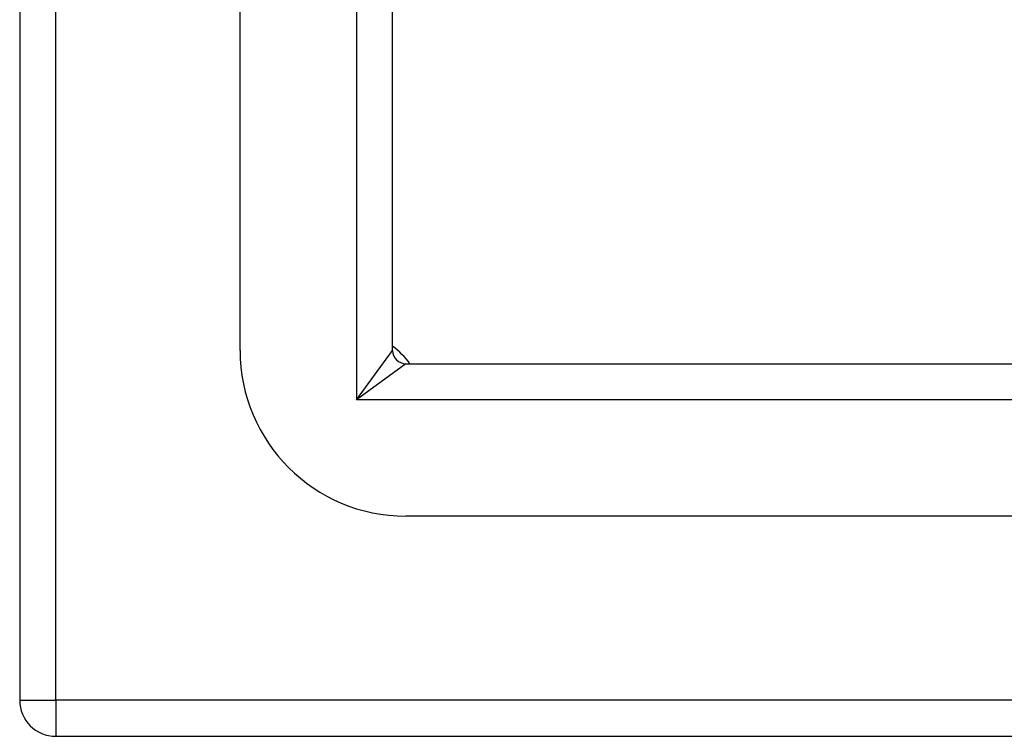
# Model space of a CAD drawing. Header units: inches. Extents: x 3 to 173, y 3 to 113.
# Tile 3 of 57: x 74.74 to 77.02, y 47.34 to 48.99. Entities that reach past the tile are written whole.
import ezdxf

# ---------------------------------------------------------------- set-up
doc = ezdxf.new("R2010")
doc.units = ezdxf.units.IN
doc.header["$LTSCALE"] = 10.4
doc.header["$MEASUREMENT"] = 0
doc.layers.add('Visible Edges(ANSI)', color=7, linetype='Continuous', lineweight=25)
doc.layers.add('Visible Tangent Edges(ANSI)', color=7, linetype='Continuous', lineweight=25)

msp = doc.modelspace()

# ---------------------------------------------------------------- linework, layer by layer
at = {"layer": 'Visible Edges(ANSI)'}
for p, q in [((74.74375, 71.11294), (74.74375, 47.42113)), ((75.25255, 48.22949), (75.25255, 70.30458)), ((75.6048, 48.22949), (75.6048, 70.30458)), ((75.63562, 48.19867), (97.71071, 48.19867)), ((97.71071, 47.84643), (75.63562, 47.84643)), ((74.82726, 47.33762), (98.51907, 47.33762))]:
    msp.add_line(p, q, dxfattribs=at)
for centre, radius, start, end in [((75.63562, 48.22949), 0.38306, 180, 270), ((75.48934, 48.08321), 0.19385, 36.55532, 53.44468), ((75.63562, 48.22949), 0.03082, 180, 270), ((74.82726, 47.42113), 0.08351, 180, 270)]:
    msp.add_arc(centre, radius, start, end, dxfattribs=at)
at = {"layer": 'Visible Tangent Edges(ANSI)'}
for p, q in [((74.82726, 47.42113), (74.82726, 71.11294)), ((75.52129, 70.41891), (75.52129, 48.11517)), ((75.52129, 48.11517), (75.6048, 48.22949)), ((75.63562, 48.19867), (75.52129, 48.11517)), ((97.82504, 48.11517), (75.52129, 48.11517)), ((74.74375, 47.42113), (74.82726, 47.42113)), ((98.51907, 47.42113), (74.82726, 47.42113)), ((74.82726, 47.42113), (74.82726, 47.33762))]:
    msp.add_line(p, q, dxfattribs=at)

doc.saveas('drawing.dxf')
